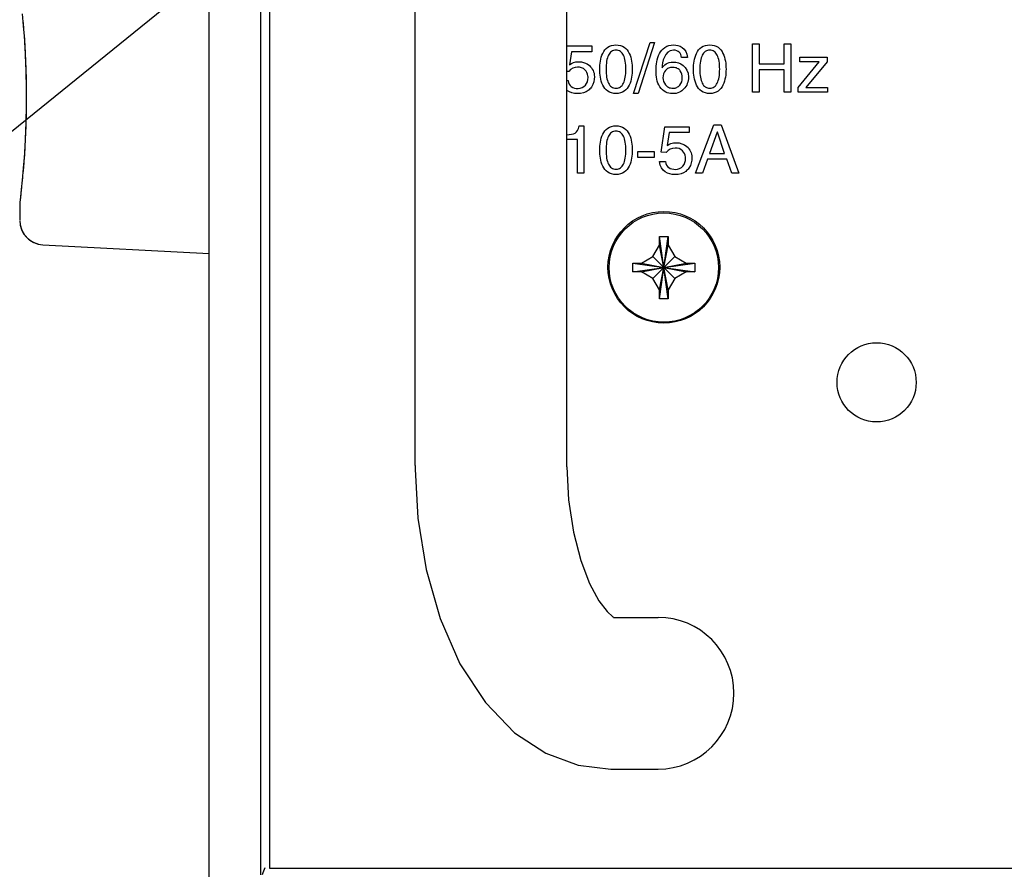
# Model space of a CAD drawing. Header units: inches. Extents: x 0 to 34, y 0 to 22.
# Tile 53 of 72: x 25.498 to 26.173, y 14.473 to 15.056. Entities that reach past the tile are written whole.
import ezdxf

# ---------------------------------------------------------------- set-up
doc = ezdxf.new("R2010")
doc.units = ezdxf.units.IN
doc.header["$LTSCALE"] = 1.87
doc.header["$MEASUREMENT"] = 0
doc.layers.get('0').update_dxf_attribs({"linetype": 'CONTINUOUS'})
doc.layers.add('03___PRT_ALL_CURVES', color=7, linetype='CONTINUOUS')
doc.layers.add('DETAIL', color=7, linetype='CONTINUOUS')

msp = doc.modelspace()

# ---------------------------------------------------------------- linework, layer by layer
at = {"color": 3, "linetype": 'CONTINUOUS'}
for p, q in [((25.66886, 16.71395), (25.66886, 14.47395)), ((25.66886, 14.47395), (31.43219, 14.47395))]:
    msp.add_line(p, q, dxfattribs=at)
at = {"color": 7, "linetype": 'CONTINUOUS'}
for p, q in [((25.76886, 14.7502), (25.76886, 16.4377)), ((25.87302, 14.74931), (25.87302, 16.4377)), ((25.66285, 15.61751), (25.66285, 14.46935)), ((25.62752, 14.46552), (25.62752, 15.6139)), ((25.49927, 15.06024), (25.5, 15.05206)), ((25.4998, 15.05432), (25.50019, 15.04957)), ((25.50019, 15.04957), (25.50037, 15.04726)), ((25.50037, 15.04726), (25.50055, 15.04483)), ((25.50055, 15.04483), (25.50078, 15.04131)), ((25.50117, 15.03484), (25.50126, 15.03313)), ((25.50126, 15.03313), (25.50135, 15.03116)), ((25.50165, 15.02393), (25.50174, 15.02151)), ((25.50197, 15.01086), (25.502, 15.00888)), ((25.50197, 14.99513), (25.50193, 14.99246)), ((25.502, 14.99748), (25.50197, 14.99513)), ((25.50181, 14.98725), (25.50173, 14.98472)), ((25.50187, 14.98984), (25.50181, 14.98725)), ((25.50193, 14.99246), (25.50187, 14.98984)), ((25.50155, 14.97979), (25.50145, 14.9774)), ((25.50165, 14.98223), (25.50155, 14.97979)), ((25.50173, 14.98472), (25.50165, 14.98223)), ((25.50123, 14.97279), (25.50111, 14.97057)), ((25.50135, 14.97521), (25.50123, 14.97279)), ((25.50145, 14.9774), (25.50135, 14.97521)), ((25.50086, 14.9663), (25.50078, 14.96506)), ((25.50099, 14.96841), (25.50086, 14.9663)), ((25.50111, 14.97057), (25.50099, 14.96841)), ((25.50039, 14.95941), (25.50025, 14.95758)), ((25.50053, 14.9613), (25.50039, 14.95941)), ((25.50078, 14.96506), (25.50053, 14.9613)), ((25.50012, 14.95597), (25.4998, 14.9521)), ((25.50025, 14.95758), (25.50012, 14.95597)), ((25.49923, 14.94587), (25.49904, 14.94396)), ((25.49943, 14.94792), (25.49923, 14.94587)), ((25.49854, 14.93909), (25.4983, 14.93691)), ((25.49875, 14.9411), (25.49854, 14.93909)), ((25.49806, 14.93473), (25.49759, 14.93077)), ((25.49803, 14.93449), (25.49778, 14.93237)), ((25.49826, 14.93652), (25.49803, 14.93449)), ((25.49759, 14.93081), (25.49752, 14.92976)), ((25.49759, 14.93081), (25.49752, 14.92976)), ((25.49753, 14.93009), (25.49752, 14.92976)), ((25.49752, 14.92976), (25.49752, 14.92959)), ((25.49752, 14.92959), (25.49752, 14.91877)), ((25.49759, 14.93077), (25.49758, 14.93068)), ((25.93652, 14.9014), (25.93652, 14.9074)), ((25.94252, 14.86473), (25.93652, 14.9074)), ((25.93652, 14.86473), (25.94252, 14.9074)), ((25.93652, 14.9074), (25.94252, 14.9074)), ((25.94252, 14.9074), (25.94252, 14.9014)), ((25.51031, 14.90216), (25.51331, 14.90172)), ((25.51331, 14.90172), (25.62752, 14.89574)), ((25.93201, 14.89358), (25.93652, 14.9014)), ((25.94252, 14.87073), (25.93652, 14.9014)), ((25.93652, 14.87073), (25.94252, 14.9014)), ((25.94252, 14.9014), (25.94704, 14.89358)), ((25.92419, 14.88906), (25.93201, 14.89358)), ((25.93201, 14.89358), (25.94704, 14.87855)), ((25.93201, 14.87855), (25.94704, 14.89358)), ((25.94704, 14.89358), (25.95486, 14.88906)), ((25.91819, 14.88306), (25.91819, 14.88906)), ((25.91819, 14.88906), (25.96086, 14.88306)), ((25.91819, 14.88906), (25.92419, 14.88906)), ((25.91819, 14.88306), (25.96086, 14.88906)), ((25.92419, 14.88906), (25.95486, 14.88306)), ((25.92419, 14.88306), (25.95486, 14.88906)), ((25.95486, 14.88906), (25.96086, 14.88906)), ((25.96086, 14.88906), (25.96086, 14.88306)), ((25.92419, 14.88306), (25.91819, 14.88306)), ((25.93201, 14.87855), (25.92419, 14.88306)), ((25.93652, 14.87073), (25.93201, 14.87855)), ((25.94704, 14.87855), (25.94252, 14.87073)), ((25.95486, 14.88306), (25.94704, 14.87855)), ((25.96086, 14.88306), (25.95486, 14.88306)), ((25.93652, 14.86473), (25.93652, 14.87073)), ((25.94252, 14.86473), (25.93652, 14.86473)), ((25.94252, 14.87073), (25.94252, 14.86473)), ((25.76886, 14.7502), (25.76887, 14.74768)), ((25.90497, 14.64603), (25.93552, 14.64603)), ((25.90323, 14.54187), (25.93552, 14.54187))]:
    msp.add_line(p, q, dxfattribs=at)
for points in [[(25.5, 15.05208), (25.50071, 15.04258), (25.50132, 15.03207), (25.50176, 15.02081)], [(25.50071, 15.04261), (25.50132, 15.0321), (25.50176, 15.02084)], [(25.50078, 15.04131), (25.5009, 15.03948), (25.50099, 15.038), (25.50108, 15.03645), (25.50117, 15.03484)], [(25.50135, 15.03116), (25.50142, 15.02963), (25.50151, 15.02779), (25.50158, 15.02589), (25.50165, 15.02393)], [(25.50174, 15.02151), (25.50179, 15.01984), (25.50184, 15.0177), (25.50189, 15.01549), (25.50194, 15.01321), (25.50197, 15.01086)], [(25.50176, 15.02084), (25.502, 15.0091), (25.502, 14.99724), (25.50176, 14.98553)], [(25.502, 15.00913), (25.502, 14.99727), (25.50176, 14.98556)], [(25.50176, 14.98556), (25.50132, 14.97427), (25.50071, 14.96376), (25.5, 14.95429), (25.49927, 14.94613), (25.4986, 14.93955), (25.49806, 14.93472)], [(25.50132, 14.9743), (25.50071, 14.96379), (25.5, 14.95431), (25.49927, 14.94615), (25.4986, 14.93956), (25.49806, 14.93473)], [(25.49758, 14.93068), (25.49757, 14.93059), (25.49755, 14.93042), (25.49753, 14.93009)], [(25.49752, 14.91837), (25.49779, 14.91539), (25.49889, 14.91175), (25.5008, 14.90843), (25.50345, 14.90562), (25.50668, 14.90349), (25.51031, 14.90216)], [(25.87302, 14.74931), (25.87416, 14.72672), (25.87744, 14.7046), (25.88247, 14.68507), (25.88858, 14.66916), (25.89492, 14.65745), (25.90054, 14.65001), (25.90449, 14.64637), (25.90497, 14.64604)], [(25.76887, 14.74768), (25.77074, 14.71413), (25.77641, 14.67887), (25.786, 14.6452), (25.79961, 14.61422), (25.81705, 14.58749), (25.83711, 14.56687), (25.85855, 14.55274), (25.88067, 14.54456), (25.90323, 14.54187)]]:
    msp.add_lwpolyline(points, dxfattribs=at)
at = {"color": 3, "linetype": 'CONTINUOUS'}
for centre, radius in [((25.93952, 14.88628), 0.03833), ((26.08552, 14.80728), 0.02717)]:
    msp.add_circle(centre, radius, dxfattribs=at)
at = {"color": 7, "linetype": 'CONTINUOUS'}
msp.add_circle((25.93952, 14.88606), 0.0375, dxfattribs=at)
for centre, radius, start, end in [((25.51419, 14.91837), 0.01667, 180, 266.99998), ((25.93552, 14.59395), 0.05208, 270, 90)]:
    msp.add_arc(centre, radius, start, end, dxfattribs=at)
msp.add_open_spline([(25.66574, 14.47421), (25.66501, 14.47263), (25.66437, 14.47101), (25.66388, 14.46935)], degree=3, dxfattribs=at)
at = {"layer": '03___PRT_ALL_CURVES', "color": 40, "linetype": 'CONTINUOUS'}
for points in [[(25.91876, 15.00549, 2.62537), (25.91876, 15.00549, 2.62537), (25.93015, 15.04049, 2.62537), (25.93015, 15.04049, 2.62537)], [(25.9332, 15.04049, 2.62537), (25.9332, 15.04049, 2.62537), (25.92186, 15.00549, 2.62537), (25.92186, 15.00549, 2.62537)], [(25.93015, 15.04049, 2.62537), (25.93015, 15.04049, 2.62537), (25.9332, 15.04049, 2.62537), (25.9332, 15.04049, 2.62537)], [(25.8732, 15.03822, 2.62537), (25.8732, 15.03822, 2.62537), (25.89005, 15.03822, 2.62537), (25.89005, 15.03822, 2.62537)], [(25.87626, 15.03424, 2.62537), (25.87626, 15.03424, 2.62537), (25.87487, 15.0253, 2.62537), (25.87487, 15.0253, 2.62537)], [(25.89005, 15.03424, 2.62537), (25.89005, 15.03424, 2.62537), (25.87626, 15.03424, 2.62537), (25.87626, 15.03424, 2.62537)], [(25.89005, 15.03822, 2.62537), (25.89005, 15.03822, 2.62537), (25.89005, 15.03424, 2.62537), (25.89005, 15.03424, 2.62537)], [(25.90667, 15.00549, 2.62537), (25.90461, 15.00549, 2.62537), (25.90048, 15.00672, 2.62537), (25.89733, 15.01109, 2.62537), (25.89573, 15.01678, 2.62537), (25.89541, 15.0222, 2.62537), (25.89573, 15.02762, 2.62537), (25.89733, 15.03332, 2.62537), (25.90048, 15.03767, 2.62537), (25.90461, 15.03891, 2.62537), (25.90667, 15.03891, 2.62537)], [(25.90667, 15.03891, 2.62537), (25.90874, 15.03891, 2.62537), (25.91287, 15.03767, 2.62537), (25.91602, 15.03332, 2.62537), (25.91762, 15.02762, 2.62537), (25.91794, 15.0222, 2.62537), (25.91762, 15.01678, 2.62537), (25.91602, 15.01109, 2.62537), (25.91287, 15.00672, 2.62537), (25.90874, 15.00549, 2.62537), (25.90667, 15.00549, 2.62537)], [(25.93417, 15.0215, 2.62537), (25.93422, 15.02519, 2.62537), (25.93531, 15.03372, 2.62537), (25.94135, 15.03891, 2.62537), (25.94621, 15.03891, 2.62537)], [(25.94612, 15.03526, 2.62537), (25.93973, 15.03526, 2.62537), (25.93839, 15.02664, 2.62537), (25.93839, 15.02322, 2.62537)], [(25.95172, 15.03026, 2.62537), (25.95121, 15.03313, 2.62537), (25.94964, 15.03526, 2.62537), (25.94612, 15.03526, 2.62537)], [(25.94621, 15.03891, 2.62537), (25.94996, 15.03891, 2.62537), (25.95528, 15.03688, 2.62537), (25.9557, 15.03026, 2.62537)], [(25.97103, 15.00549, 2.62537), (25.96896, 15.00549, 2.62537), (25.96483, 15.00672, 2.62537), (25.96168, 15.01109, 2.62537), (25.96009, 15.01678, 2.62537), (25.95976, 15.0222, 2.62537), (25.96009, 15.02762, 2.62537), (25.96168, 15.03332, 2.62537), (25.96483, 15.03767, 2.62537), (25.96896, 15.03891, 2.62537), (25.97103, 15.03891, 2.62537)], [(25.97103, 15.03891, 2.62537), (25.97309, 15.03891, 2.62537), (25.97722, 15.03767, 2.62537), (25.98037, 15.03332, 2.62537), (25.98197, 15.02762, 2.62537), (25.98229, 15.0222, 2.62537), (25.98197, 15.01678, 2.62537), (25.98037, 15.01109, 2.62537), (25.97722, 15.00672, 2.62537), (25.97309, 15.00549, 2.62537), (25.97103, 15.00549, 2.62537)], [(26.00033, 15.00637, 2.62537), (26.00033, 15.00637, 2.62537), (26.00033, 15.03961, 2.62537), (26.00033, 15.03961, 2.62537)], [(26.00033, 15.03961, 2.62537), (26.00033, 15.03961, 2.62537), (26.00482, 15.03961, 2.62537), (26.00482, 15.03961, 2.62537)], [(26.00482, 15.03961, 2.62537), (26.00482, 15.03961, 2.62537), (26.00482, 15.02586, 2.62537), (26.00482, 15.02586, 2.62537)], [(26.02218, 15.03961, 2.62537), (26.02218, 15.03961, 2.62537), (26.02667, 15.03961, 2.62537), (26.02667, 15.03961, 2.62537)], [(26.02218, 15.02586, 2.62537), (26.02218, 15.02586, 2.62537), (26.02218, 15.03961, 2.62537), (26.02218, 15.03961, 2.62537)], [(26.02667, 15.03961, 2.62537), (26.02667, 15.03961, 2.62537), (26.02667, 15.00637, 2.62537), (26.02667, 15.00637, 2.62537)], [(25.9557, 15.03026, 2.62537), (25.9557, 15.03026, 2.62537), (25.95172, 15.03026, 2.62537), (25.95172, 15.03026, 2.62537)], [(26.03163, 15.00956, 2.62537), (26.03163, 15.00956, 2.62537), (26.04621, 15.0272, 2.62537), (26.04621, 15.0272, 2.62537)], [(26.03274, 15.0272, 2.62537), (26.03274, 15.0272, 2.62537), (26.03274, 15.03058, 2.62537), (26.03274, 15.03058, 2.62537)], [(26.03274, 15.03058, 2.62537), (26.03274, 15.03058, 2.62537), (26.05149, 15.03058, 2.62537), (26.05149, 15.03058, 2.62537)], [(26.04621, 15.0272, 2.62537), (26.04621, 15.0272, 2.62537), (26.03274, 15.0272, 2.62537), (26.03274, 15.0272, 2.62537)], [(26.05149, 15.02725, 2.62537), (26.05149, 15.02725, 2.62537), (26.03705, 15.00975, 2.62537), (26.03705, 15.00975, 2.62537)], [(26.05149, 15.03058, 2.62537), (26.05149, 15.03058, 2.62537), (26.05149, 15.02725, 2.62537), (26.05149, 15.02725, 2.62537)], [(25.87427, 15.02058, 2.62537), (25.87427, 15.02058, 2.62537), (25.8737, 15.02061, 2.62537), (25.87302, 15.02065, 2.62537)], [(25.93839, 15.02322, 2.62537), (25.93839, 15.02322, 2.62537), (25.93848, 15.02313, 2.62537), (25.93848, 15.02313, 2.62537)], [(26.00482, 15.02586, 2.62537), (26.00482, 15.02586, 2.62537), (26.02218, 15.02586, 2.62537), (26.02218, 15.02586, 2.62537)], [(26.02218, 15.02187, 2.62537), (26.02218, 15.02187, 2.62537), (26.00482, 15.02187, 2.62537), (26.00482, 15.02187, 2.62537)], [(26.00482, 15.02187, 2.62537), (26.00482, 15.02187, 2.62537), (26.00482, 15.00637, 2.62537), (26.00482, 15.00637, 2.62537)], [(26.02218, 15.00637, 2.62537), (26.02218, 15.00637, 2.62537), (26.02218, 15.02187, 2.62537), (26.02218, 15.02187, 2.62537)], [(25.87302, 15.01447, 2.62537), (25.87346, 15.01447, 2.62537), (25.87376, 15.01447, 2.62537), (25.87376, 15.01447, 2.62537)], [(26.00482, 15.00637, 2.62537), (26.00482, 15.00637, 2.62537), (26.00033, 15.00637, 2.62537), (26.00033, 15.00637, 2.62537)], [(26.02667, 15.00637, 2.62537), (26.02667, 15.00637, 2.62537), (26.02218, 15.00637, 2.62537), (26.02218, 15.00637, 2.62537)], [(26.03163, 15.00637, 2.62537), (26.03163, 15.00637, 2.62537), (26.03163, 15.00956, 2.62537), (26.03163, 15.00956, 2.62537)], [(26.05191, 15.00637, 2.62537), (26.05191, 15.00637, 2.62537), (26.03163, 15.00637, 2.62537), (26.03163, 15.00637, 2.62537)], [(26.03705, 15.00975, 2.62537), (26.03705, 15.00975, 2.62537), (26.05191, 15.00975, 2.62537), (26.05191, 15.00975, 2.62537)], [(26.05191, 15.00975, 2.62537), (26.05191, 15.00975, 2.62537), (26.05191, 15.00637, 2.62537), (26.05191, 15.00637, 2.62537)], [(25.92186, 15.00549, 2.62537), (25.92186, 15.00549, 2.62537), (25.91876, 15.00549, 2.62537), (25.91876, 15.00549, 2.62537)], [(25.87274, 14.97716, 2.62537), (25.87802, 14.97752, 2.62537), (25.88019, 14.97803, 2.62537), (25.88149, 14.98336, 2.62537)], [(25.88149, 14.98336, 2.62537), (25.88149, 14.98336, 2.62537), (25.88468, 14.98336, 2.62537), (25.88468, 14.98336, 2.62537)], [(25.88468, 14.98336, 2.62537), (25.88468, 14.98336, 2.62537), (25.88468, 14.95081, 2.62537), (25.88468, 14.95081, 2.62537)], [(25.90667, 14.94993, 2.62537), (25.90461, 14.94993, 2.62537), (25.90048, 14.95116, 2.62537), (25.89733, 14.95553, 2.62537), (25.89573, 14.96123, 2.62537), (25.89541, 14.96664, 2.62537), (25.89573, 14.97206, 2.62537), (25.89733, 14.97776, 2.62537), (25.90048, 14.98211, 2.62537), (25.90461, 14.98336, 2.62537), (25.90667, 14.98336, 2.62537)], [(25.90667, 14.98336, 2.62537), (25.90874, 14.98336, 2.62537), (25.91287, 14.98211, 2.62537), (25.91602, 14.97776, 2.62537), (25.91762, 14.97206, 2.62537), (25.91794, 14.96664, 2.62537), (25.91762, 14.96123, 2.62537), (25.91602, 14.95553, 2.62537), (25.91287, 14.95116, 2.62537), (25.90874, 14.94993, 2.62537), (25.90667, 14.94993, 2.62537)], [(25.93765, 14.96521, 2.62537), (25.93765, 14.96521, 2.62537), (25.9401, 14.98266, 2.62537), (25.9401, 14.98266, 2.62537)], [(25.9401, 14.98266, 2.62537), (25.9401, 14.98266, 2.62537), (25.95695, 14.98266, 2.62537), (25.95695, 14.98266, 2.62537)], [(25.95695, 14.98266, 2.62537), (25.95695, 14.98266, 2.62537), (25.95695, 14.97868, 2.62537), (25.95695, 14.97868, 2.62537)], [(25.96135, 14.95081, 2.62537), (25.96135, 14.95081, 2.62537), (25.97385, 14.98405, 2.62537), (25.97385, 14.98405, 2.62537)], [(25.97617, 14.9791, 2.62537), (25.97617, 14.9791, 2.62537), (25.97084, 14.96447, 2.62537), (25.97084, 14.96447, 2.62537)], [(25.97385, 14.98405, 2.62537), (25.97385, 14.98405, 2.62537), (25.97894, 14.98405, 2.62537), (25.97894, 14.98405, 2.62537)], [(25.97626, 14.9791, 2.62537), (25.97626, 14.9791, 2.62537), (25.97617, 14.9791, 2.62537), (25.97617, 14.9791, 2.62537)], [(25.98116, 14.96447, 2.62537), (25.98116, 14.96447, 2.62537), (25.97626, 14.9791, 2.62537), (25.97626, 14.9791, 2.62537)], [(25.97894, 14.98405, 2.62537), (25.97894, 14.98405, 2.62537), (25.99098, 14.95081, 2.62537), (25.99098, 14.95081, 2.62537)], [(25.88033, 14.97391, 2.62537), (25.88033, 14.97391, 2.62537), (25.8744, 14.97391, 2.62537), (25.87302, 14.97391, 2.62537)], [(25.88033, 14.95081, 2.62537), (25.88033, 14.95081, 2.62537), (25.88033, 14.97391, 2.62537), (25.88033, 14.97391, 2.62537)], [(25.94315, 14.97868, 2.62537), (25.94315, 14.97868, 2.62537), (25.94177, 14.96975, 2.62537), (25.94177, 14.96975, 2.62537)], [(25.95695, 14.97868, 2.62537), (25.95695, 14.97868, 2.62537), (25.94315, 14.97868, 2.62537), (25.94315, 14.97868, 2.62537)], [(25.92158, 14.96572, 2.62537), (25.92158, 14.96572, 2.62537), (25.93292, 14.96572, 2.62537), (25.93292, 14.96572, 2.62537)], [(25.92158, 14.96155, 2.62537), (25.92158, 14.96155, 2.62537), (25.92158, 14.96572, 2.62537), (25.92158, 14.96572, 2.62537)], [(25.93292, 14.96572, 2.62537), (25.93292, 14.96572, 2.62537), (25.93292, 14.96155, 2.62537), (25.93292, 14.96155, 2.62537)], [(25.93292, 14.96155, 2.62537), (25.93292, 14.96155, 2.62537), (25.92158, 14.96155, 2.62537), (25.92158, 14.96155, 2.62537)], [(25.93644, 14.95891, 2.62537), (25.93644, 14.95891, 2.62537), (25.94065, 14.95891, 2.62537), (25.94065, 14.95891, 2.62537)], [(25.94117, 14.96503, 2.62537), (25.94117, 14.96503, 2.62537), (25.93765, 14.96521, 2.62537), (25.93765, 14.96521, 2.62537)], [(25.96945, 14.96049, 2.62537), (25.96945, 14.96049, 2.62537), (25.96598, 14.95081, 2.62537), (25.96598, 14.95081, 2.62537)], [(25.98278, 14.96049, 2.62537), (25.98278, 14.96049, 2.62537), (25.96945, 14.96049, 2.62537), (25.96945, 14.96049, 2.62537)], [(25.97084, 14.96447, 2.62537), (25.97084, 14.96447, 2.62537), (25.98116, 14.96447, 2.62537), (25.98116, 14.96447, 2.62537)], [(25.98607, 14.95081, 2.62537), (25.98607, 14.95081, 2.62537), (25.98278, 14.96049, 2.62537), (25.98278, 14.96049, 2.62537)], [(25.88468, 14.95081, 2.62537), (25.88468, 14.95081, 2.62537), (25.88033, 14.95081, 2.62537), (25.88033, 14.95081, 2.62537)], [(25.96598, 14.95081, 2.62537), (25.96598, 14.95081, 2.62537), (25.96135, 14.95081, 2.62537), (25.96135, 14.95081, 2.62537)], [(25.99098, 14.95081, 2.62537), (25.99098, 14.95081, 2.62537), (25.98607, 14.95081, 2.62537), (25.98607, 14.95081, 2.62537)]]:
    msp.add_open_spline(points, degree=3, dxfattribs=at)
for points, knots in [([(25.90667, 15.03526, 2.62537), (25.9056, 15.03526, 2.62537), (25.90344, 15.03463, 2.62537), (25.90138, 15.03203, 2.62537), (25.90013, 15.02796, 2.62537), (25.89974, 15.0222, 2.62537), (25.90013, 15.01644, 2.62537), (25.90138, 15.01238, 2.62537), (25.90344, 15.00975, 2.62537), (25.9057, 15.00911, 2.62537), (25.90689, 15.00915, 2.62537), (25.907, 15.00915, 2.62537)], [0, 0, 0, 0, 0.123456, 0.246912, 0.370368, 0.493824, 0.617279, 0.740735, 0.864191, 0.987647, 1, 1, 1, 1]), ([(25.907, 15.00915, 2.62537), (25.90796, 15.00921, 2.62537), (25.90997, 15.00984, 2.62537), (25.91197, 15.01238, 2.62537), (25.91322, 15.01644, 2.62537), (25.91361, 15.0222, 2.62537), (25.91322, 15.02796, 2.62537), (25.91197, 15.03203, 2.62537), (25.90991, 15.03463, 2.62537), (25.90775, 15.03526, 2.62537), (25.90667, 15.03526, 2.62537)], [0, 0, 0, 0, 0.113924, 0.240506, 0.367089, 0.493671, 0.620253, 0.746835, 0.873418, 1, 1, 1, 1]), ([(25.97103, 15.03526, 2.62537), (25.96995, 15.03526, 2.62537), (25.96779, 15.03463, 2.62537), (25.96574, 15.03203, 2.62537), (25.96448, 15.02796, 2.62537), (25.96409, 15.0222, 2.62537), (25.96448, 15.01644, 2.62537), (25.96574, 15.01238, 2.62537), (25.96779, 15.00975, 2.62537), (25.97006, 15.00911, 2.62537), (25.97124, 15.00915, 2.62537), (25.97135, 15.00915, 2.62537)], [0, 0, 0, 0, 0.123456, 0.246912, 0.370369, 0.493825, 0.617281, 0.740737, 0.864193, 0.987649, 1, 1, 1, 1]), ([(25.97135, 15.00915, 2.62537), (25.97232, 15.00921, 2.62537), (25.97433, 15.00984, 2.62537), (25.97632, 15.01238, 2.62537), (25.97757, 15.01644, 2.62537), (25.97796, 15.0222, 2.62537), (25.97757, 15.02796, 2.62537), (25.97632, 15.03203, 2.62537), (25.97426, 15.03463, 2.62537), (25.9721, 15.03526, 2.62537), (25.97103, 15.03526, 2.62537)], [0, 0, 0, 0, 0.113924, 0.240506, 0.367089, 0.493671, 0.620253, 0.746835, 0.873418, 1, 1, 1, 1]), ([(25.87487, 15.0253, 2.62537), (25.87626, 15.02637, 2.62537), (25.88047, 15.02827, 2.62537), (25.88786, 15.02601, 2.62537), (25.89118, 15.02149, 2.62537), (25.89222, 15.01737, 2.62537), (25.89135, 15.01134, 2.62537), (25.88849, 15.0083, 2.62537), (25.88761, 15.00764, 2.62537)], [0, 0, 0, 0, 0.289089, 0.550711, 0.681521, 0.812332, 0.953083, 1, 1, 1, 1]), ([(25.93848, 15.02313, 2.62537), (25.9395, 15.02489, 2.62537), (25.94353, 15.02953, 2.62537), (25.9564, 15.02456, 2.62537), (25.9564, 15.01678, 2.62537)], [0, 0, 0, 0, 0.527502, 1, 1, 1, 1]), ([(25.88745, 15.01751, 2.62537), (25.88724, 15.01923, 2.62537), (25.88565, 15.02258, 2.62537), (25.87998, 15.02449, 2.62537), (25.87579, 15.02257, 2.62537), (25.87427, 15.02058, 2.62537)], [0, 0, 0, 0, 0.277167, 0.609767, 1, 1, 1, 1]), ([(25.9564, 15.01678, 2.62537), (25.9564, 15.01345, 2.62537), (25.95495, 15.00986, 2.62537), (25.95057, 15.00613, 2.62537), (25.94651, 15.00516, 2.62537), (25.94081, 15.00598, 2.62537), (25.9365, 15.00952, 2.62537), (25.93445, 15.01532, 2.62537), (25.93415, 15.0193, 2.62537), (25.93417, 15.0215, 2.62537)], [0, 0, 0, 0, 0.389524, 0.541688, 0.693851, 0.776848, 0.859845, 0.929923, 1, 1, 1, 1]), ([(25.94592, 15.02345, 2.62537), (25.94582, 15.02345, 2.62537), (25.94469, 15.02347, 2.62537), (25.94249, 15.02305, 2.62537), (25.93979, 15.02095, 2.62537), (25.9384, 15.01665, 2.62537), (25.93971, 15.01194, 2.62537), (25.94226, 15.00991, 2.62537), (25.94401, 15.00926, 2.62537), (25.94539, 15.00916, 2.62537), (25.9458, 15.00914, 2.62537)], [0, 0, 0, 0, 0.013234, 0.142833, 0.272431, 0.531628, 0.765814, 0.882907, 0.941454, 1, 1, 1, 1]), ([(25.9458, 15.00914, 2.62537), (25.94618, 15.00913, 2.62537), (25.94645, 15.00917, 2.62537), (25.94745, 15.00931, 2.62537), (25.94884, 15.0098, 2.62537), (25.95126, 15.01161, 2.62537), (25.95269, 15.01551, 2.62537), (25.95159, 15.02059, 2.62537), (25.94906, 15.0229, 2.62537), (25.94696, 15.02341, 2.62537), (25.94592, 15.02345, 2.62537)], [0, 0, 0, 0, 0.038162, 0.076323, 0.152647, 0.305294, 0.610587, 0.809822, 0.909439, 1, 1, 1, 1]), ([(25.87376, 15.01447, 2.62537), (25.87397, 15.01257, 2.62537), (25.87551, 15.00987, 2.62537), (25.88098, 15.00842, 2.62537), (25.88628, 15.01058, 2.62537), (25.88762, 15.01498, 2.62537), (25.88749, 15.01717, 2.62537), (25.88745, 15.01751, 2.62537)], [0, 0, 0, 0, 0.221068, 0.442137, 0.696701, 0.951266, 1, 1, 1, 1]), ([(25.88761, 15.00764, 2.62537), (25.88584, 15.00632, 2.62537), (25.88171, 15.0048, 2.62537), (25.87512, 15.00603, 2.62537), (25.87302, 15.00765, 2.62537)], [0, 0, 0, 0, 0.594887, 1, 1, 1, 1]), ([(25.90667, 14.9797, 2.62537), (25.9056, 14.9797, 2.62537), (25.90344, 14.97908, 2.62537), (25.90138, 14.97647, 2.62537), (25.90013, 14.9724, 2.62537), (25.89974, 14.96664, 2.62537), (25.90013, 14.96088, 2.62537), (25.90138, 14.95682, 2.62537), (25.90344, 14.9542, 2.62537), (25.9057, 14.95356, 2.62537), (25.90689, 14.95359, 2.62537), (25.907, 14.9536, 2.62537)], [0, 0, 0, 0, 0.123456, 0.246912, 0.370368, 0.493824, 0.617279, 0.740735, 0.864191, 0.987647, 1, 1, 1, 1]), ([(25.907, 14.9536, 2.62537), (25.90796, 14.95365, 2.62537), (25.90997, 14.95428, 2.62537), (25.91197, 14.95682, 2.62537), (25.91322, 14.96088, 2.62537), (25.91361, 14.96664, 2.62537), (25.91322, 14.9724, 2.62537), (25.91197, 14.97647, 2.62537), (25.90991, 14.97908, 2.62537), (25.90775, 14.9797, 2.62537), (25.90667, 14.9797, 2.62537)], [0, 0, 0, 0, 0.113924, 0.240506, 0.367089, 0.493671, 0.620253, 0.746835, 0.873418, 1, 1, 1, 1]), ([(25.95435, 14.96195, 2.62537), (25.95414, 14.96367, 2.62537), (25.95254, 14.96703, 2.62537), (25.94688, 14.96894, 2.62537), (25.94269, 14.96702, 2.62537), (25.94117, 14.96503, 2.62537)], [0, 0, 0, 0, 0.277335, 0.610137, 1, 1, 1, 1]), ([(25.94177, 14.96975, 2.62537), (25.94315, 14.97081, 2.62537), (25.94737, 14.97272, 2.62537), (25.95476, 14.97046, 2.62537), (25.95807, 14.96593, 2.62537), (25.95912, 14.96181, 2.62537), (25.95825, 14.95578, 2.62537), (25.95539, 14.95274, 2.62537), (25.95451, 14.95208, 2.62537)], [0, 0, 0, 0, 0.289089, 0.550711, 0.681521, 0.812332, 0.953083, 1, 1, 1, 1]), ([(25.95451, 14.95208, 2.62537), (25.95273, 14.95077, 2.62537), (25.9472, 14.94872, 2.62537), (25.93723, 14.95164, 2.62537), (25.93644, 14.95891, 2.62537)], [0, 0, 0, 0, 0.443553, 1, 1, 1, 1]), ([(25.94065, 14.95891, 2.62537), (25.94086, 14.95701, 2.62537), (25.94241, 14.95431, 2.62537), (25.94788, 14.95287, 2.62537), (25.95318, 14.95502, 2.62537), (25.95451, 14.95943, 2.62537), (25.95439, 14.96161, 2.62537), (25.95435, 14.96195, 2.62537)], [0, 0, 0, 0, 0.221001, 0.442001, 0.696628, 0.951254, 1, 1, 1, 1])]:
    msp.add_open_spline(points, degree=3, knots=knots, dxfattribs=at)
at = {"layer": 'DETAIL', "color": 2, "linetype": 'CONTINUOUS'}
msp.add_line((25.89886, 15.30842), (24.99752, 14.57966), dxfattribs=at)

doc.saveas('drawing.dxf')
